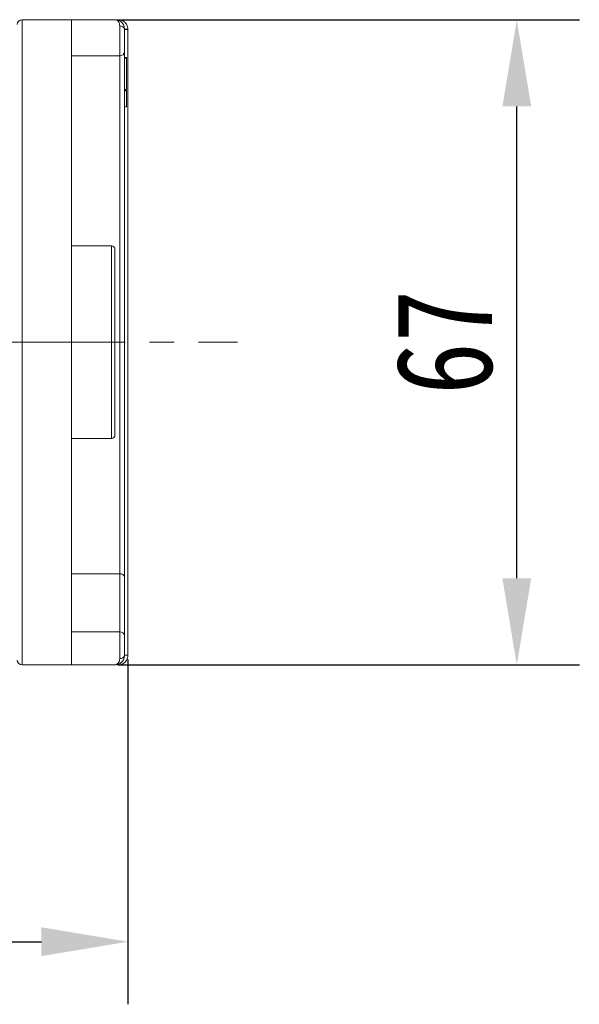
# Model space of a CAD drawing. Header units: millimetres. Extents: x 4144 to 5605, y 218 to 1251.
# Tile 22 of 45: x 4774 to 4833, y 1041 to 1143. Entities that reach past the tile are written whole.
import ezdxf

# ---------------------------------------------------------------- set-up
doc = ezdxf.new("R2010")
doc.units = ezdxf.units.MM
doc.linetypes.add('CENTERX2', pattern=[20.32, 12.7, -2.54, 2.54, -2.54])
doc.styles.get("Standard").update_dxf_attribs({"font": '仿宋_GB2312.ttf', "width": 0.8})
doc.dimstyles.new('副本 ISO-45.1', dxfattribs={"dimtxt": 10, "dimasz": 9, "dimexe": 6.5, "dimexo": 0.625, "dimgap": 2.5, "dimtad": 1, "dimdsep": 46, "dimtxsty": 'Standard', "dimcen": 2.5, "dimadec": 0, "dimazin": 0, "dimtfac": 1, "dimtmove": 0, "dimatfit": 3, "dimfxl": 0, "dimarcsym": 0})

# ---------------------------------------------------------------- blocks, each defined once
blk = doc.blocks.new('*D1876')
at = {"color": 0, "lineweight": -2}
for p, q in [((4702.66, 1076.56), (4702.66, 1040.74)), ((4785.66, 1076.56), (4785.66, 1040.74)), ((4711.66, 1047.24), (4776.66, 1047.24))]:
    blk.add_line(p, q, dxfattribs=at)
at = {"color": 0, "lineweight": 9}
for points in [[(4711.66, 1048.74), (4711.66, 1045.74), (4702.66, 1047.24)], [(4776.66, 1048.74), (4776.66, 1045.74), (4785.66, 1047.24)]]:
    blk.add_solid(points, dxfattribs=at)
at = {"layer": 'Defpoints', "color": 0, "lineweight": 9}
for p in [(4702.66, 1077.19), (4785.66, 1077.19), (4785.66, 1047.24)]:
    blk.add_point(p, dxfattribs=at)
at = {"color": 0, "lineweight": 9, "insert": (4744.16, 1054.74), "char_height": 10, "attachment_point": 5}
blk.add_mtext('83', dxfattribs=at)
blk = doc.blocks.new('*D1877')
at = {"color": 0, "lineweight": -2}
for p, q in [((4784.58, 1142.99), (4832.57, 1142.99)), ((4826.07, 1084.99), (4826.07, 1133.99)), ((4784.58, 1075.99), (4832.57, 1075.99))]:
    blk.add_line(p, q, dxfattribs=at)
at = {"color": 0, "lineweight": 9}
for points in [[(4824.57, 1133.99), (4827.57, 1133.99), (4826.07, 1142.99)], [(4824.57, 1084.99), (4827.57, 1084.99), (4826.07, 1075.99)]]:
    blk.add_solid(points, dxfattribs=at)
at = {"layer": 'Defpoints', "color": 0, "lineweight": 9}
for p in [(4783.95, 1142.99), (4826.07, 1142.99), (4783.95, 1075.99)]:
    blk.add_point(p, dxfattribs=at)
at = {"color": 0, "lineweight": 9, "insert": (4818.57, 1109.49), "char_height": 10, "attachment_point": 5, "rotation": 90}
blk.add_mtext('67', dxfattribs=at)

msp = doc.modelspace()

# ---------------------------------------------------------------- linework, layer by layer
at = {"color": 7, "linetype": 'Continuous', "lineweight": 15}
for p, q in [((4774.659, 1075.994), (4774.659, 1142.994)), ((4779.809, 1142.994), (4774.659, 1142.994)), ((4779.809, 1075.994), (4779.809, 1142.994)), ((4784.309, 1142.994), (4779.809, 1142.994)), ((4784.809, 1139.244), (4784.809, 1142.327)), ((4785.309, 1141.994), (4785.659, 1141.995)), ((4785.309, 1141.992), (4785.659, 1141.992)), ((4785.659, 1141.995), (4785.659, 1141.992)), ((4785.659, 1141.992), (4785.659, 1076.996)), ((4779.809, 1139.244), (4784.809, 1139.244)), ((4784.809, 1139.244), (4784.809, 1085.452)), ((4785.309, 1139.058), (4785.509, 1139.058)), ((4785.309, 1138.994), (4785.509, 1138.994)), ((4785.509, 1138.994), (4785.509, 1135.758)), ((4785.509, 1135.758), (4785.309, 1135.758)), ((4785.309, 1135.66), (4785.509, 1135.66)), ((4785.509, 1135.596), (4785.309, 1135.596)), ((4785.309, 1133.93), (4785.509, 1133.93)), ((4783.959, 1119.494), (4779.809, 1119.494)), ((4783.959, 1099.494), (4783.959, 1119.494)), ((4779.809, 1099.494), (4783.959, 1099.494)), ((4784.809, 1085.452), (4779.809, 1085.452)), ((4784.809, 1085.452), (4784.809, 1079.408)), ((4785.309, 1085.099), (4785.309, 1079.054)), ((4784.809, 1079.408), (4779.809, 1079.408)), ((4784.809, 1076.66), (4784.809, 1079.408)), ((4785.659, 1076.996), (4785.309, 1076.996)), ((4785.659, 1076.993), (4785.309, 1076.994)), ((4785.659, 1076.996), (4785.659, 1076.993)), ((4774.659, 1075.994), (4779.809, 1075.994)), ((4779.809, 1075.994), (4784.309, 1075.994))]:
    msp.add_line(p, q, dxfattribs=at)
at = {"color": 1, "linetype": 'CENTERX2', "lineweight": 13}
msp.add_line((4691.389, 1109.494), (4797.058, 1109.494), dxfattribs=at)
at = {"color": 7, "linetype": 'Continuous', "lineweight": 15}
for centre, radius, start, end in [((4774.659, 1142.494), 0.5, 90, 180), ((4784.63, 1142.838), 0.158, 13.23924, 79.39507), ((4784.878, 1141.89), 0.443, 13.60053, 99.01929), ((4784.838, 1139.715), 0.472, 266.44057, 355.93128), ((4783.959, 1119.144), 0.35, 0, 90), ((4783.959, 1099.844), 0.35, 270, 0), ((4784.871, 1085.01), 0.446, 11.42175, 98.04947), ((4784.871, 1078.966), 0.446, 11.42175, 98.04947), ((4784.878, 1077.098), 0.443, 260.98068, 346.39946), ((4774.659, 1076.494), 0.5, 180, 270), ((4784.63, 1076.15), 0.158, 280.60493, 346.76076)]:
    msp.add_arc(centre, radius, start, end, dxfattribs=at)
for points, knots in [([(4784.809, 1142.327), (4784.799, 1142.421), (4784.777, 1142.628), (4784.606, 1142.915), (4784.425, 1142.963), (4784.309, 1142.994)], [0, 0, 0, 0, 0.2270634, 0.5015869, 1, 1, 1, 1]), ([(4784.309, 1142.994), (4784.431, 1142.981), (4784.676, 1142.955), (4785.006, 1142.743), (4785.256, 1142.417), (4785.292, 1142.129), (4785.309, 1141.994)], [0, 0, 0, 0, 0.2511309, 0.5018046, 0.7656407, 1, 1, 1, 1]), ([(4784.659, 1142.993), (4784.715, 1142.99), (4784.838, 1142.984), (4785.024, 1142.93), (4785.206, 1142.837), (4785.389, 1142.691), (4785.535, 1142.495), (4785.638, 1142.25), (4785.651, 1142.085), (4785.659, 1141.995)], [0, 0, 0, 0, 0.1117977, 0.2443303, 0.368648, 0.5004012, 0.6872226, 0.8279677, 1, 1, 1, 1]), ([(4785.309, 1139.681), (4785.309, 1139.753), (4785.309, 1139.9), (4785.309, 1140.224), (4785.309, 1140.596), (4785.309, 1140.863), (4785.309, 1140.994)], [0, 0, 0, 0, 0.2455128, 0.5, 0.7544872, 1, 1, 1, 1]), ([(4785.309, 1139.681), (4785.309, 1139.241), (4785.309, 1138.361), (4785.309, 1136.826), (4785.309, 1134.846), (4785.309, 1132.297), (4785.309, 1129.453), (4785.309, 1126.785), (4785.309, 1124.398), (4785.309, 1121.543), (4785.309, 1118.186), (4785.309, 1114.747), (4785.309, 1111.701), (4785.309, 1109.075), (4785.309, 1105.985), (4785.309, 1102.444), (4785.309, 1098.963), (4785.309, 1096.013), (4785.309, 1093.57), (4785.309, 1090.873), (4785.309, 1087.973), (4785.309, 1086.057), (4785.309, 1085.099)], [0, 0, 0, 0, 0.0411465, 0.0821753, 0.1233254, 0.1864437, 0.2499984, 0.2923727, 0.3346213, 0.3767118, 0.4383518, 0.5, 0.5411446, 0.5821734, 0.6233254, 0.6864437, 0.7499984, 0.7923727, 0.8346213, 0.8767118, 0.9383539, 1, 1, 1, 1]), ([(4785.509, 1139.027), (4785.509, 1139.032), (4785.509, 1139.045), (4785.509, 1139.056), (4785.509, 1139.057), (4785.509, 1139.058)], [0, 0, 0, 0, 0.2339239, 0.616331, 1, 1, 1, 1]), ([(4785.509, 1133.93), (4785.509, 1133.935), (4785.509, 1133.948), (4785.509, 1134.109), (4785.509, 1134.435), (4785.509, 1134.942), (4785.509, 1135.339), (4785.509, 1135.596)], [0, 0, 0, 0, 0.1552919, 0.3531453, 0.543243, 0.704067, 1, 1, 1, 1]), ([(4784.309, 1109.494), (4784.309, 1110.082), (4784.309, 1111.294), (4784.309, 1112.78), (4784.309, 1113.94), (4784.309, 1115.075), (4784.309, 1116.366), (4784.309, 1117.621), (4784.309, 1118.511), (4784.309, 1119.048), (4784.309, 1119.112), (4784.309, 1119.144)], [0, 0, 0, 0, 0.1164968, 0.2399717, 0.3043758, 0.3687451, 0.5000826, 0.6314201, 0.7600283, 0.8835032, 1, 1, 1, 1]), ([(4784.309, 1099.844), (4784.309, 1099.875), (4784.309, 1099.939), (4784.309, 1100.384), (4784.309, 1100.91), (4784.309, 1101.574), (4784.309, 1102.622), (4784.309, 1104.165), (4784.309, 1105.894), (4784.309, 1107.693), (4784.309, 1108.905), (4784.309, 1109.494)], [0, 0, 0, 0, 0.1164968, 0.2399717, 0.3043758, 0.3687451, 0.5000826, 0.6314201, 0.7600283, 0.8835032, 1, 1, 1, 1]), ([(4785.309, 1076.994), (4785.292, 1076.858), (4785.256, 1076.57), (4785.006, 1076.245), (4784.676, 1076.033), (4784.431, 1076.007), (4784.309, 1075.994)], [0, 0, 0, 0, 0.2343588, 0.4982155, 0.7484812, 1, 1, 1, 1]), ([(4785.659, 1076.993), (4785.651, 1076.902), (4785.638, 1076.738), (4785.535, 1076.493), (4785.39, 1076.298), (4785.206, 1076.15), (4785.024, 1076.057), (4784.837, 1076.003), (4784.715, 1075.997), (4784.659, 1075.995)], [0, 0, 0, 0, 0.1718456, 0.312445, 0.4991009, 0.6298393, 0.7575038, 0.8890244, 1, 1, 1, 1]), ([(4784.309, 1075.994), (4784.425, 1076.025), (4784.606, 1076.072), (4784.777, 1076.36), (4784.799, 1076.567), (4784.809, 1076.66)], [0, 0, 0, 0, 0.49841293, 0.77292805, 1, 1, 1, 1])]:
    msp.add_open_spline(points, degree=3, knots=knots, dxfattribs=at)
for points in [[(4785.309, 1141.994), (4785.309, 1141.845), (4785.309, 1141.547), (4785.309, 1141.178), (4785.309, 1140.994)], [(4785.309, 1079.054), (4785.309, 1078.899), (4785.309, 1078.59), (4785.309, 1078.192), (4785.309, 1077.994)], [(4785.309, 1077.994), (4785.309, 1077.809), (4785.309, 1077.441), (4785.309, 1077.143), (4785.309, 1076.994)]]:
    msp.add_open_spline(points, degree=3, dxfattribs=at)

# ---------------------------------------------------------------- dimensions: what is measured, and where the dimension line sits
at = {"color": 5, "lineweight": 9}
dim = msp.add_linear_dim(base=(4826.068, 1142.994), p1=(4783.952, 1075.994), p2=(4783.952, 1142.994), angle=90, dimstyle='副本 ISO-45.1', dxfattribs=at)
dim.commit()
dim.dimension.update_dxf_attribs({"geometry": '*D1877', "text_midpoint": (4818.568, 1109.494)})
dim = msp.add_linear_dim(base=(4785.659, 1047.24), p1=(4702.659, 1077.186), p2=(4785.659, 1077.186), dimstyle='副本 ISO-45.1', dxfattribs=at)
dim.commit()
dim.dimension.update_dxf_attribs({"geometry": '*D1876', "text_midpoint": (4744.159, 1054.74)})

doc.saveas('drawing.dxf')
